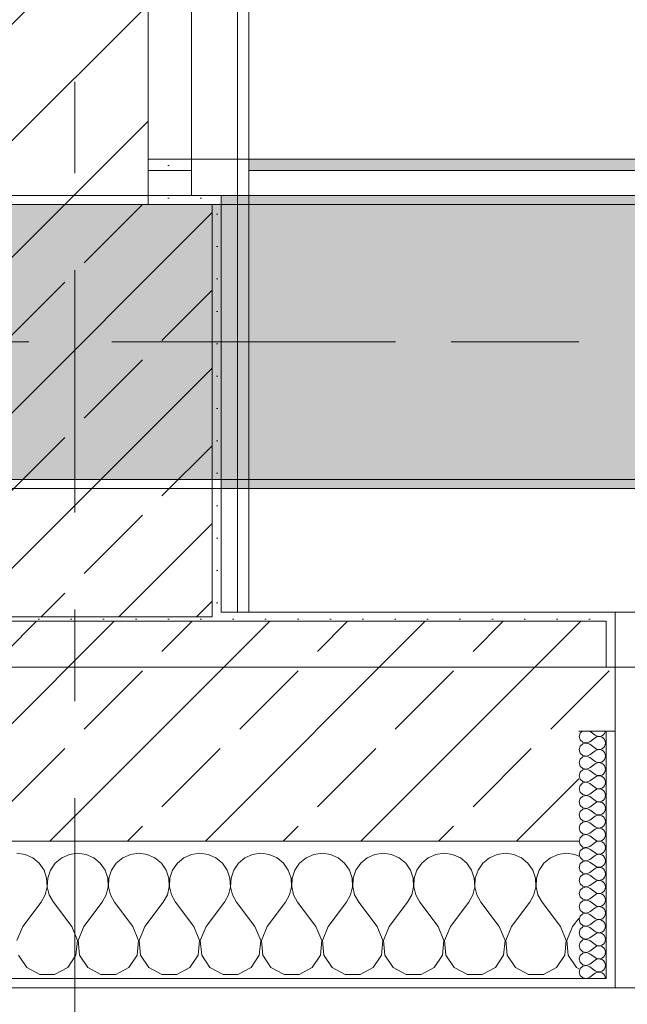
# Model space of a CAD drawing. Header units: metres. Extents: x -3.6 to 85.2, y -11 to 16.8.
# Tile 160 of 256: x 18.5 to 19.1, y -0.2 to 0.9. Entities that reach past the tile are written whole.
import ezdxf

# ---------------------------------------------------------------- set-up
doc = ezdxf.new("R2010")
doc.units = ezdxf.units.M
doc.header["$MEASUREMENT"] = 0
for name, pattern in [('Achse', [0.2, 0.1, -0.05, 0, -0.05]), ('Strichlinie doppelt', [0.546806, 0.264583, -0.105833, 0.070556, -0.105833]), ('Wipeout_Contour', [1, 0, -1])]:
    doc.linetypes.add(name, pattern=pattern)
for name, color, linetype in [('451 - Universal.Achsen Raster', 7, 'Continuous'), ('604 - Struktur.Wand Aussen', 7, 'Continuous'), ('605 - Struktur.Wand Innen', 7, 'Continuous'), ('607 - Struktur.Stütze', 7, 'Continuous'), ('608 - Struktur.Träger', 7, 'Continuous'), ('Neubau_606 - Struktur.Wand Innen Ausbau', 7, 'Continuous'), ('Neubau_653 - Abdeckung.TB Verkofferung', 7, 'Continuous')]:
    doc.layers.add(name, color=color, linetype=linetype)
pattern_1 = [(45, (0, 0), (-0.08485281, 0.08485281), []), (45, (-0.04243, 0.04243), (-0.08485281, 0.08485281), [0.09, -0.03])]
pattern_2 = [(45, (0, 0), (-0.01767767, 0.01767767), [0, -0.025])]
pattern_3 = [(0, (0, 0), (0, 0.08660254), [0, -0.05]), (0, (0.025, 0.0433), (0, 0.08660254), [0, -0.05])]

# ---------------------------------------------------------------- blocks, each defined once
blk = doc.blocks.new('*X124')
at = {"layer": '604 - Struktur.Wand Aussen', "color": 7, "linetype": 'Continuous', "lineweight": 5}
for p, q in [((18.4758, -0.0096), (18.4667, -0.0083)), ((18.4842, -0.0133), (18.4758, -0.0096)), ((18.5242, -0.0096), (18.5158, -0.0133)), ((18.5333, -0.0083), (18.5242, -0.0096)), ((18.5424, -0.0096), (18.5333, -0.0083)), ((18.5509, -0.0133), (18.5424, -0.0096)), ((18.5909, -0.0096), (18.5825, -0.0133)), ((18.6, -0.0083), (18.5909, -0.0096)), ((18.6091, -0.0096), (18.6, -0.0083)), ((18.6175, -0.0133), (18.6091, -0.0096)), ((18.6576, -0.0096), (18.6491, -0.0133)), ((18.6667, -0.0083), (18.6576, -0.0096)), ((18.6758, -0.0096), (18.6667, -0.0083)), ((18.6842, -0.0133), (18.6758, -0.0096)), ((18.7242, -0.0096), (18.7158, -0.0133)), ((18.7333, -0.0083), (18.7242, -0.0096)), ((18.7424, -0.0096), (18.7333, -0.0083)), ((18.7509, -0.0133), (18.7424, -0.0096)), ((18.7909, -0.0096), (18.7825, -0.0133)), ((18.8, -0.0083), (18.7909, -0.0096)), ((18.8091, -0.0096), (18.8, -0.0083)), ((18.8175, -0.0133), (18.8091, -0.0096)), ((18.8576, -0.0096), (18.8491, -0.0133)), ((18.8667, -0.0083), (18.8576, -0.0096)), ((18.8758, -0.0096), (18.8667, -0.0083)), ((18.8842, -0.0133), (18.8758, -0.0096)), ((18.9242, -0.0096), (18.9158, -0.0133)), ((18.9333, -0.0083), (18.9242, -0.0096)), ((18.9424, -0.0096), (18.9333, -0.0083)), ((18.9509, -0.0133), (18.9424, -0.0096)), ((18.9909, -0.0096), (18.9825, -0.0133)), ((19, -0.0083), (18.9909, -0.0096)), ((19.0091, -0.0096), (19, -0.0083)), ((19.0175, -0.0133), (19.0091, -0.0096)), ((19.0576, -0.0096), (19.0491, -0.0133)), ((19.0667, -0.0083), (19.0576, -0.0096)), ((19.0758, -0.0096), (19.0667, -0.0083)), ((19.08, -0.0115), (19.0758, -0.0096)), ((18.4913, -0.0192), (18.4842, -0.0133)), ((18.4965, -0.0268), (18.4913, -0.0192)), ((18.5087, -0.0192), (18.5035, -0.0268)), ((18.5158, -0.0133), (18.5087, -0.0192)), ((18.5579, -0.0192), (18.5509, -0.0133)), ((18.5631, -0.0268), (18.5579, -0.0192)), ((18.5754, -0.0192), (18.5702, -0.0268)), ((18.5825, -0.0133), (18.5754, -0.0192)), ((18.6246, -0.0192), (18.6175, -0.0133)), ((18.6298, -0.0268), (18.6246, -0.0192)), ((18.6421, -0.0192), (18.6369, -0.0268)), ((18.6491, -0.0133), (18.6421, -0.0192)), ((18.6913, -0.0192), (18.6842, -0.0133)), ((18.6965, -0.0268), (18.6913, -0.0192)), ((18.7087, -0.0192), (18.7035, -0.0268)), ((18.7158, -0.0133), (18.7087, -0.0192)), ((18.7579, -0.0192), (18.7509, -0.0133)), ((18.7631, -0.0268), (18.7579, -0.0192)), ((18.7754, -0.0192), (18.7702, -0.0268)), ((18.7825, -0.0133), (18.7754, -0.0192)), ((18.8246, -0.0192), (18.8175, -0.0133)), ((18.8298, -0.0268), (18.8246, -0.0192)), ((18.8421, -0.0192), (18.8369, -0.0268)), ((18.8491, -0.0133), (18.8421, -0.0192)), ((18.8913, -0.0192), (18.8842, -0.0133)), ((18.8965, -0.0268), (18.8913, -0.0192)), ((18.9087, -0.0192), (18.9035, -0.0268)), ((18.9158, -0.0133), (18.9087, -0.0192)), ((18.9579, -0.0192), (18.9509, -0.0133)), ((18.9631, -0.0268), (18.9579, -0.0192)), ((18.9754, -0.0192), (18.9702, -0.0268)), ((18.9825, -0.0133), (18.9754, -0.0192)), ((19.0246, -0.0192), (19.0175, -0.0133)), ((19.0298, -0.0268), (19.0246, -0.0192)), ((19.0421, -0.0192), (19.0369, -0.0268)), ((19.0491, -0.0133), (19.0421, -0.0192)), ((18.4994, -0.0355), (18.4965, -0.0268)), ((18.5035, -0.0268), (18.5006, -0.0355)), ((18.5661, -0.0355), (18.5631, -0.0268)), ((18.5702, -0.0268), (18.5672, -0.0355)), ((18.6328, -0.0355), (18.6298, -0.0268)), ((18.6369, -0.0268), (18.6339, -0.0355)), ((18.6994, -0.0355), (18.6965, -0.0268)), ((18.7035, -0.0268), (18.7006, -0.0355)), ((18.7661, -0.0355), (18.7631, -0.0268)), ((18.7702, -0.0268), (18.7672, -0.0355)), ((18.8328, -0.0355), (18.8298, -0.0268)), ((18.8369, -0.0268), (18.8339, -0.0355)), ((18.8994, -0.0355), (18.8965, -0.0268)), ((18.9035, -0.0268), (18.9006, -0.0355)), ((18.9661, -0.0355), (18.9631, -0.0268)), ((18.9702, -0.0268), (18.9672, -0.0355)), ((19.0328, -0.0355), (19.0298, -0.0268)), ((19.0369, -0.0268), (19.0339, -0.0355)), ((18.4999, -0.0447), (18.4994, -0.0355)), ((18.5006, -0.0355), (18.5001, -0.0447)), ((18.5665, -0.0447), (18.5661, -0.0355)), ((18.5672, -0.0355), (18.5668, -0.0447)), ((18.6332, -0.0447), (18.6328, -0.0355)), ((18.6339, -0.0355), (18.6335, -0.0447)), ((18.6999, -0.0447), (18.6994, -0.0355)), ((18.7006, -0.0355), (18.7001, -0.0447)), ((18.7665, -0.0447), (18.7661, -0.0355)), ((18.7672, -0.0355), (18.7668, -0.0447)), ((18.8332, -0.0447), (18.8328, -0.0355)), ((18.8339, -0.0355), (18.8335, -0.0447)), ((18.8999, -0.0447), (18.8994, -0.0355)), ((18.9006, -0.0355), (18.9001, -0.0447)), ((18.9665, -0.0447), (18.9661, -0.0355)), ((18.9672, -0.0355), (18.9668, -0.0447)), ((19.0332, -0.0447), (19.0328, -0.0355)), ((19.0339, -0.0355), (19.0335, -0.0447)), ((18.4933, -0.0617), (18.4978, -0.0536)), ((18.4978, -0.0536), (18.4999, -0.0447)), ((18.5001, -0.0447), (18.5022, -0.0536)), ((18.5022, -0.0536), (18.5067, -0.0617)), ((18.56, -0.0617), (18.5645, -0.0536)), ((18.5645, -0.0536), (18.5665, -0.0447)), ((18.5668, -0.0447), (18.5689, -0.0536)), ((18.5689, -0.0536), (18.5733, -0.0617)), ((18.6267, -0.0617), (18.6311, -0.0536)), ((18.6311, -0.0536), (18.6332, -0.0447)), ((18.6335, -0.0447), (18.6355, -0.0536)), ((18.6355, -0.0536), (18.64, -0.0617)), ((18.6933, -0.0617), (18.6978, -0.0536)), ((18.6978, -0.0536), (18.6999, -0.0447)), ((18.7001, -0.0447), (18.7022, -0.0536)), ((18.7022, -0.0536), (18.7067, -0.0617)), ((18.76, -0.0617), (18.7645, -0.0536)), ((18.7645, -0.0536), (18.7665, -0.0447)), ((18.7668, -0.0447), (18.7689, -0.0536)), ((18.7689, -0.0536), (18.7733, -0.0617)), ((18.8267, -0.0617), (18.8311, -0.0536)), ((18.8311, -0.0536), (18.8332, -0.0447)), ((18.8335, -0.0447), (18.8355, -0.0536)), ((18.8355, -0.0536), (18.84, -0.0617)), ((18.8933, -0.0617), (18.8978, -0.0536)), ((18.8978, -0.0536), (18.8999, -0.0447)), ((18.9001, -0.0447), (18.9022, -0.0536)), ((18.9022, -0.0536), (18.9067, -0.0617)), ((18.96, -0.0617), (18.9645, -0.0536)), ((18.9645, -0.0536), (18.9665, -0.0447)), ((18.9668, -0.0447), (18.9689, -0.0536)), ((18.9689, -0.0536), (18.9733, -0.0617)), ((19.0267, -0.0617), (19.0311, -0.0536)), ((19.0311, -0.0536), (19.0332, -0.0447)), ((19.0335, -0.0447), (19.0355, -0.0536)), ((19.0355, -0.0536), (19.04, -0.0617)), ((18.4733, -0.0883), (18.4933, -0.0617)), ((18.5267, -0.0883), (18.5067, -0.0617)), ((18.54, -0.0883), (18.56, -0.0617)), ((18.5933, -0.0883), (18.5733, -0.0617)), ((18.6067, -0.0883), (18.6267, -0.0617)), ((18.66, -0.0883), (18.64, -0.0617)), ((18.6733, -0.0883), (18.6933, -0.0617)), ((18.7267, -0.0883), (18.7067, -0.0617)), ((18.74, -0.0883), (18.76, -0.0617)), ((18.7933, -0.0883), (18.7733, -0.0617)), ((18.8067, -0.0883), (18.8267, -0.0617)), ((18.86, -0.0883), (18.84, -0.0617)), ((18.8733, -0.0883), (18.8933, -0.0617)), ((18.9267, -0.0883), (18.9067, -0.0617)), ((18.94, -0.0883), (18.96, -0.0617)), ((18.9933, -0.0883), (18.9733, -0.0617)), ((19.0067, -0.0883), (19.0267, -0.0617)), ((19.06, -0.0883), (19.04, -0.0617)), ((19.0733, -0.0883), (19.08, -0.0794)), ((18.4733, -0.0883), (18.467, -0.1033)), ((18.533, -0.1033), (18.5267, -0.0883)), ((18.54, -0.0883), (18.5337, -0.1033)), ((18.5996, -0.1033), (18.5933, -0.0883)), ((18.6067, -0.0883), (18.6004, -0.1033)), ((18.6663, -0.1033), (18.66, -0.0883)), ((18.6733, -0.0883), (18.667, -0.1033)), ((18.733, -0.1033), (18.7267, -0.0883)), ((18.74, -0.0883), (18.7337, -0.1033)), ((18.7996, -0.1033), (18.7933, -0.0883)), ((18.8067, -0.0883), (18.8004, -0.1033)), ((18.8663, -0.1033), (18.86, -0.0883)), ((18.8733, -0.0883), (18.867, -0.1033)), ((18.933, -0.1033), (18.9267, -0.0883)), ((18.94, -0.0883), (18.9337, -0.1033)), ((18.9996, -0.1033), (18.9933, -0.0883)), ((19.0067, -0.0883), (19.0004, -0.1033)), ((19.0663, -0.1033), (19.06, -0.0883)), ((19.0733, -0.0883), (19.067, -0.1033)), ((18.5314, -0.1195), (18.533, -0.1033)), ((18.5337, -0.1033), (18.5352, -0.1195)), ((18.5981, -0.1195), (18.5996, -0.1033)), ((18.6004, -0.1033), (18.6019, -0.1195)), ((18.6648, -0.1195), (18.6663, -0.1033)), ((18.667, -0.1033), (18.6686, -0.1195)), ((18.7314, -0.1195), (18.733, -0.1033)), ((18.7337, -0.1033), (18.7352, -0.1195)), ((18.7981, -0.1195), (18.7996, -0.1033)), ((18.8004, -0.1033), (18.8019, -0.1195)), ((18.8648, -0.1195), (18.8663, -0.1033)), ((18.867, -0.1033), (18.8686, -0.1195)), ((18.9314, -0.1195), (18.933, -0.1033)), ((18.9337, -0.1033), (18.9352, -0.1195)), ((18.9981, -0.1195), (18.9996, -0.1033)), ((19.0004, -0.1033), (19.0019, -0.1195)), ((19.0648, -0.1195), (19.0663, -0.1033)), ((19.067, -0.1033), (19.0686, -0.1195)), ((18.4686, -0.1195), (18.4776, -0.133)), ((18.5224, -0.133), (18.5314, -0.1195)), ((18.5352, -0.1195), (18.5442, -0.133)), ((18.5891, -0.133), (18.5981, -0.1195)), ((18.6019, -0.1195), (18.6109, -0.133)), ((18.6558, -0.133), (18.6648, -0.1195)), ((18.6686, -0.1195), (18.6776, -0.133)), ((18.7224, -0.133), (18.7314, -0.1195)), ((18.7352, -0.1195), (18.7442, -0.133)), ((18.7891, -0.133), (18.7981, -0.1195)), ((18.8019, -0.1195), (18.8109, -0.133)), ((18.8558, -0.133), (18.8648, -0.1195)), ((18.8686, -0.1195), (18.8776, -0.133)), ((18.9224, -0.133), (18.9314, -0.1195)), ((18.9352, -0.1195), (18.9442, -0.133)), ((18.9891, -0.133), (18.9981, -0.1195)), ((19.0019, -0.1195), (19.0109, -0.133)), ((19.0558, -0.133), (19.0648, -0.1195)), ((19.0686, -0.1195), (19.0776, -0.133)), ((18.4776, -0.133), (18.4919, -0.1407)), ((18.5081, -0.1407), (18.5224, -0.133)), ((18.5442, -0.133), (18.5585, -0.1407)), ((18.5748, -0.1407), (18.5891, -0.133)), ((18.6109, -0.133), (18.6252, -0.1407)), ((18.6415, -0.1407), (18.6558, -0.133)), ((18.6776, -0.133), (18.6919, -0.1407)), ((18.7081, -0.1407), (18.7224, -0.133)), ((18.7442, -0.133), (18.7585, -0.1407)), ((18.7748, -0.1407), (18.7891, -0.133)), ((18.8109, -0.133), (18.8252, -0.1407)), ((18.8415, -0.1407), (18.8558, -0.133)), ((18.8776, -0.133), (18.8919, -0.1407)), ((18.9081, -0.1407), (18.9224, -0.133)), ((18.9442, -0.133), (18.9585, -0.1407)), ((18.9748, -0.1407), (18.9891, -0.133)), ((19.0109, -0.133), (19.0252, -0.1407)), ((19.0415, -0.1407), (19.0558, -0.133)), ((19.0776, -0.133), (19.08, -0.1343)), ((18.4919, -0.1407), (18.5081, -0.1407)), ((18.5585, -0.1407), (18.5748, -0.1407)), ((18.6252, -0.1407), (18.6415, -0.1407)), ((18.6919, -0.1407), (18.7081, -0.1407)), ((18.7585, -0.1407), (18.7748, -0.1407)), ((18.8252, -0.1407), (18.8415, -0.1407)), ((18.8919, -0.1407), (18.9081, -0.1407)), ((18.9585, -0.1407), (18.9748, -0.1407)), ((19.0252, -0.1407), (19.0415, -0.1407))]:
    blk.add_line(p, q, dxfattribs=at)
blk = doc.blocks.new('*X145')
at = {"layer": '604 - Struktur.Wand Aussen', "color": 7, "linetype": 'Continuous', "lineweight": 5}
for p, q in [((19.0818, 0.123), (19.0807, 0.1193)), ((19.0807, 0.1193), (19.0818, 0.1155)), ((19.0839, 0.125), (19.0818, 0.123)), ((19.0921, 0.125), (19.0979, 0.1207)), ((19.0979, 0.1207), (19.0996, 0.1198)), ((19.0996, 0.1188), (19.0979, 0.1179)), ((19.0996, 0.1198), (19.1015, 0.1193)), ((19.1015, 0.1193), (19.0996, 0.1188)), ((19.1015, 0.1193), (19.1035, 0.1194)), ((19.1035, 0.1192), (19.1015, 0.1193)), ((19.1035, 0.1194), (19.1053, 0.12)), ((19.1053, 0.1185), (19.1035, 0.1192)), ((19.1053, 0.12), (19.107, 0.1212)), ((19.107, 0.1174), (19.1053, 0.1185)), ((19.107, 0.1212), (19.1082, 0.1227)), ((19.1082, 0.1227), (19.109, 0.1245)), ((19.109, 0.1245), (19.1091, 0.125)), ((19.0818, 0.1088), (19.0807, 0.105)), ((19.0818, 0.1155), (19.0847, 0.1129)), ((19.0847, 0.1114), (19.0818, 0.1088)), ((19.0847, 0.1129), (19.0885, 0.1122)), ((19.0885, 0.1121), (19.0847, 0.1114)), ((19.0885, 0.1122), (19.0921, 0.1136)), ((19.0921, 0.1107), (19.0885, 0.1121)), ((19.0921, 0.1136), (19.0979, 0.1179)), ((19.0921, 0.1107), (19.0979, 0.1064)), ((19.1082, 0.1159), (19.107, 0.1174)), ((19.107, 0.1069), (19.1082, 0.1084)), ((19.109, 0.1141), (19.1082, 0.1159)), ((19.1082, 0.1084), (19.109, 0.1102)), ((19.1093, 0.1121), (19.109, 0.1141)), ((19.109, 0.1102), (19.1093, 0.1121)), ((19.0807, 0.105), (19.0818, 0.1012)), ((19.0818, 0.1012), (19.0847, 0.0986)), ((19.0847, 0.0971), (19.0818, 0.0945)), ((19.0847, 0.0986), (19.0885, 0.0979)), ((19.0885, 0.0978), (19.0847, 0.0971)), ((19.0885, 0.0979), (19.0921, 0.0993)), ((19.0921, 0.0964), (19.0885, 0.0978)), ((19.0921, 0.0993), (19.0979, 0.1036)), ((19.0979, 0.1064), (19.0996, 0.1055)), ((19.0996, 0.1045), (19.0979, 0.1036)), ((19.0996, 0.1055), (19.1015, 0.105)), ((19.1015, 0.105), (19.0996, 0.1045)), ((19.1015, 0.105), (19.1035, 0.1051)), ((19.1035, 0.1049), (19.1015, 0.105)), ((19.1035, 0.1051), (19.1053, 0.1058)), ((19.1053, 0.1042), (19.1035, 0.1049)), ((19.1053, 0.1058), (19.107, 0.1069)), ((19.107, 0.1031), (19.1053, 0.1042)), ((19.1082, 0.1016), (19.107, 0.1031)), ((19.109, 0.0998), (19.1082, 0.1016)), ((19.1093, 0.0979), (19.109, 0.0998)), ((19.109, 0.0959), (19.1093, 0.0979)), ((19.0818, 0.0945), (19.0807, 0.0907)), ((19.0807, 0.0907), (19.0818, 0.087)), ((19.0818, 0.087), (19.0847, 0.0843)), ((19.0921, 0.0964), (19.0979, 0.0921)), ((19.0921, 0.085), (19.0979, 0.0893)), ((19.0979, 0.0921), (19.0996, 0.0912)), ((19.0996, 0.0902), (19.0979, 0.0893)), ((19.0996, 0.0912), (19.1015, 0.0907)), ((19.1015, 0.0907), (19.0996, 0.0902)), ((19.1015, 0.0907), (19.1035, 0.0908)), ((19.1035, 0.0906), (19.1015, 0.0907)), ((19.1035, 0.0908), (19.1053, 0.0915)), ((19.1053, 0.09), (19.1035, 0.0906)), ((19.1053, 0.0915), (19.107, 0.0926)), ((19.107, 0.0888), (19.1053, 0.09)), ((19.107, 0.0926), (19.1082, 0.0941)), ((19.1082, 0.0873), (19.107, 0.0888)), ((19.1082, 0.0941), (19.109, 0.0959)), ((19.109, 0.0855), (19.1082, 0.0873)), ((19.0818, 0.0802), (19.0807, 0.0764)), ((19.0807, 0.0764), (19.0818, 0.0727)), ((19.0847, 0.0828), (19.0818, 0.0802)), ((19.0847, 0.0843), (19.0885, 0.0836)), ((19.0885, 0.0835), (19.0847, 0.0828)), ((19.0885, 0.0836), (19.0921, 0.085)), ((19.0921, 0.0821), (19.0885, 0.0835)), ((19.0921, 0.0821), (19.0979, 0.0779)), ((19.0979, 0.0779), (19.0996, 0.0769)), ((19.0996, 0.076), (19.0979, 0.075)), ((19.0996, 0.0769), (19.1015, 0.0765)), ((19.1015, 0.0764), (19.0996, 0.076)), ((19.1015, 0.0765), (19.1035, 0.0766)), ((19.1035, 0.0763), (19.1015, 0.0764)), ((19.1035, 0.0766), (19.1053, 0.0772)), ((19.1053, 0.0757), (19.1035, 0.0763)), ((19.1053, 0.0772), (19.107, 0.0783)), ((19.107, 0.0746), (19.1053, 0.0757)), ((19.107, 0.0783), (19.1082, 0.0798)), ((19.1082, 0.0798), (19.109, 0.0816)), ((19.1093, 0.0836), (19.109, 0.0855)), ((19.109, 0.0816), (19.1093, 0.0836)), ((19.0818, 0.0659), (19.0807, 0.0621)), ((19.0818, 0.0727), (19.0847, 0.07)), ((19.0847, 0.0685), (19.0818, 0.0659)), ((19.0847, 0.07), (19.0885, 0.0693)), ((19.0885, 0.0693), (19.0847, 0.0685)), ((19.0885, 0.0693), (19.0921, 0.0707)), ((19.0921, 0.0679), (19.0885, 0.0693)), ((19.0921, 0.0707), (19.0979, 0.075)), ((19.0921, 0.0679), (19.0979, 0.0636)), ((19.1082, 0.073), (19.107, 0.0746)), ((19.107, 0.064), (19.1082, 0.0655)), ((19.109, 0.0712), (19.1082, 0.073)), ((19.1082, 0.0655), (19.109, 0.0673)), ((19.1093, 0.0693), (19.109, 0.0712)), ((19.109, 0.0673), (19.1093, 0.0693)), ((19.0807, 0.0621), (19.0818, 0.0584)), ((19.0818, 0.0584), (19.0847, 0.0558)), ((19.0847, 0.0542), (19.0818, 0.0516)), ((19.0847, 0.0558), (19.0885, 0.055)), ((19.0885, 0.055), (19.0847, 0.0542)), ((19.0885, 0.055), (19.0921, 0.0564)), ((19.0921, 0.0536), (19.0885, 0.055)), ((19.0921, 0.0564), (19.0979, 0.0607)), ((19.0979, 0.0636), (19.0996, 0.0626)), ((19.0996, 0.0617), (19.0979, 0.0607)), ((19.0996, 0.0626), (19.1015, 0.0622)), ((19.1015, 0.0621), (19.0996, 0.0617)), ((19.1015, 0.0622), (19.1035, 0.0623)), ((19.1035, 0.062), (19.1015, 0.0621)), ((19.1035, 0.0623), (19.1053, 0.0629)), ((19.1053, 0.0614), (19.1035, 0.062)), ((19.1053, 0.0629), (19.107, 0.064)), ((19.107, 0.0603), (19.1053, 0.0614)), ((19.1082, 0.0588), (19.107, 0.0603)), ((19.109, 0.057), (19.1082, 0.0588)), ((19.1093, 0.055), (19.109, 0.057)), ((19.109, 0.053), (19.1093, 0.055)), ((19.0818, 0.0516), (19.0807, 0.0479)), ((19.0807, 0.0479), (19.0818, 0.0441)), ((19.0818, 0.0441), (19.0847, 0.0415)), ((19.0921, 0.0536), (19.0979, 0.0493)), ((19.0921, 0.0421), (19.0979, 0.0464)), ((19.0979, 0.0493), (19.0996, 0.0483)), ((19.0996, 0.0474), (19.0979, 0.0464)), ((19.0996, 0.0483), (19.1015, 0.0479)), ((19.1015, 0.0478), (19.0996, 0.0474)), ((19.1015, 0.0479), (19.1035, 0.048)), ((19.1035, 0.0477), (19.1015, 0.0478)), ((19.1035, 0.048), (19.1053, 0.0486)), ((19.1053, 0.0471), (19.1035, 0.0477)), ((19.1053, 0.0486), (19.107, 0.0497)), ((19.107, 0.046), (19.1053, 0.0471)), ((19.107, 0.0497), (19.1082, 0.0512)), ((19.1082, 0.0445), (19.107, 0.046)), ((19.1082, 0.0512), (19.109, 0.053)), ((19.109, 0.0427), (19.1082, 0.0445)), ((19.0818, 0.0373), (19.0807, 0.0336)), ((19.0807, 0.0336), (19.0818, 0.0298)), ((19.0847, 0.04), (19.0818, 0.0373)), ((19.0847, 0.0415), (19.0885, 0.0407)), ((19.0885, 0.0407), (19.0847, 0.04)), ((19.0885, 0.0407), (19.0921, 0.0421)), ((19.0921, 0.0393), (19.0885, 0.0407)), ((19.0921, 0.0393), (19.0979, 0.035)), ((19.0979, 0.035), (19.0996, 0.034)), ((19.0996, 0.0331), (19.0979, 0.0321)), ((19.0996, 0.034), (19.1015, 0.0336)), ((19.1015, 0.0335), (19.0996, 0.0331)), ((19.1015, 0.0336), (19.1035, 0.0337)), ((19.1035, 0.0334), (19.1015, 0.0335)), ((19.1035, 0.0337), (19.1053, 0.0343)), ((19.1053, 0.0328), (19.1035, 0.0334)), ((19.1053, 0.0343), (19.107, 0.0354)), ((19.107, 0.0317), (19.1053, 0.0328)), ((19.107, 0.0354), (19.1082, 0.037)), ((19.1082, 0.037), (19.109, 0.0388)), ((19.1093, 0.0407), (19.109, 0.0427)), ((19.109, 0.0388), (19.1093, 0.0407)), ((19.0818, 0.023), (19.0807, 0.0193)), ((19.0818, 0.0298), (19.0847, 0.0272)), ((19.0847, 0.0257), (19.0818, 0.023)), ((19.0847, 0.0272), (19.0885, 0.0265)), ((19.0885, 0.0264), (19.0847, 0.0257)), ((19.0885, 0.0265), (19.0921, 0.0279)), ((19.0921, 0.025), (19.0885, 0.0264)), ((19.0921, 0.0279), (19.0979, 0.0321)), ((19.0921, 0.025), (19.0979, 0.0207)), ((19.1082, 0.0302), (19.107, 0.0317)), ((19.107, 0.0212), (19.1082, 0.0227)), ((19.109, 0.0284), (19.1082, 0.0302)), ((19.1082, 0.0227), (19.109, 0.0245)), ((19.1093, 0.0264), (19.109, 0.0284)), ((19.109, 0.0245), (19.1093, 0.0264)), ((19.0807, 0.0193), (19.0818, 0.0155)), ((19.0818, 0.0155), (19.0847, 0.0129)), ((19.0847, 0.0114), (19.0818, 0.0088)), ((19.0847, 0.0129), (19.0885, 0.0122)), ((19.0885, 0.0121), (19.0847, 0.0114)), ((19.0885, 0.0122), (19.0921, 0.0136)), ((19.0921, 0.0107), (19.0885, 0.0121)), ((19.0921, 0.0136), (19.0979, 0.0179)), ((19.0979, 0.0207), (19.0996, 0.0198)), ((19.0996, 0.0188), (19.0979, 0.0179)), ((19.0996, 0.0198), (19.1015, 0.0193)), ((19.1015, 0.0193), (19.0996, 0.0188)), ((19.1015, 0.0193), (19.1035, 0.0194)), ((19.1035, 0.0192), (19.1015, 0.0193)), ((19.1035, 0.0194), (19.1053, 0.02)), ((19.1053, 0.0185), (19.1035, 0.0192)), ((19.1053, 0.02), (19.107, 0.0212)), ((19.107, 0.0174), (19.1053, 0.0185)), ((19.1082, 0.0159), (19.107, 0.0174)), ((19.109, 0.0141), (19.1082, 0.0159)), ((19.1093, 0.0121), (19.109, 0.0141)), ((19.109, 0.0102), (19.1093, 0.0121)), ((19.0818, 0.0088), (19.0807, 0.005)), ((19.0807, 0.005), (19.0818, 0.0012)), ((19.0818, 0.0012), (19.0847, -0.0014)), ((19.0921, 0.0107), (19.0979, 0.0064)), ((19.0921, -0.0007), (19.0979, 0.0036)), ((19.0979, 0.0064), (19.0996, 0.0055)), ((19.0996, 0.0045), (19.0979, 0.0036)), ((19.0996, 0.0055), (19.1015, 0.005)), ((19.1015, 0.005), (19.0996, 0.0045)), ((19.1015, 0.005), (19.1035, 0.0051)), ((19.1035, 0.0049), (19.1015, 0.005)), ((19.1035, 0.0051), (19.1053, 0.0058)), ((19.1053, 0.0042), (19.1035, 0.0049)), ((19.1053, 0.0058), (19.107, 0.0069)), ((19.107, 0.0031), (19.1053, 0.0042)), ((19.107, 0.0069), (19.1082, 0.0084)), ((19.1082, 0.0016), (19.107, 0.0031)), ((19.1082, 0.0084), (19.109, 0.0102)), ((19.109, -0.0002), (19.1082, 0.0016)), ((19.0818, -0.0055), (19.0807, -0.0093)), ((19.0807, -0.0093), (19.0818, -0.013)), ((19.0847, -0.0029), (19.0818, -0.0055)), ((19.0847, -0.0014), (19.0885, -0.0021)), ((19.0885, -0.0022), (19.0847, -0.0029)), ((19.0885, -0.0021), (19.0921, -0.0007)), ((19.0921, -0.0036), (19.0885, -0.0022)), ((19.0921, -0.0036), (19.0979, -0.0079)), ((19.0921, -0.015), (19.0979, -0.0107)), ((19.0979, -0.0079), (19.0996, -0.0088)), ((19.0996, -0.0098), (19.0979, -0.0107)), ((19.0996, -0.0088), (19.1015, -0.0093)), ((19.1015, -0.0093), (19.0996, -0.0098)), ((19.1015, -0.0093), (19.1035, -0.0092)), ((19.1035, -0.0094), (19.1015, -0.0093)), ((19.1035, -0.0092), (19.1053, -0.0085)), ((19.1053, -0.01), (19.1035, -0.0094)), ((19.1053, -0.0085), (19.107, -0.0074)), ((19.107, -0.0112), (19.1053, -0.01)), ((19.107, -0.0074), (19.1082, -0.0059)), ((19.1082, -0.0059), (19.109, -0.0041)), ((19.1093, -0.0021), (19.109, -0.0002)), ((19.109, -0.0041), (19.1093, -0.0021)), ((19.0818, -0.0198), (19.0807, -0.0236)), ((19.0818, -0.013), (19.0847, -0.0157)), ((19.0847, -0.0172), (19.0818, -0.0198)), ((19.0847, -0.0157), (19.0885, -0.0164)), ((19.0885, -0.0165), (19.0847, -0.0172)), ((19.0885, -0.0164), (19.0921, -0.015)), ((19.0921, -0.0179), (19.0885, -0.0165)), ((19.0921, -0.0179), (19.0979, -0.0221)), ((19.1082, -0.0127), (19.107, -0.0112)), ((19.107, -0.0217), (19.1082, -0.0202)), ((19.109, -0.0145), (19.1082, -0.0127)), ((19.1082, -0.0202), (19.109, -0.0184)), ((19.1093, -0.0164), (19.109, -0.0145)), ((19.109, -0.0184), (19.1093, -0.0164)), ((19.0807, -0.0236), (19.0818, -0.0273)), ((19.0818, -0.0273), (19.0847, -0.03)), ((19.0847, -0.0315), (19.0818, -0.0341)), ((19.0847, -0.03), (19.0885, -0.0307)), ((19.0885, -0.0307), (19.0847, -0.0315)), ((19.0885, -0.0307), (19.0921, -0.0293)), ((19.0921, -0.0321), (19.0885, -0.0307)), ((19.0921, -0.0293), (19.0979, -0.025)), ((19.0921, -0.0321), (19.0979, -0.0364)), ((19.0979, -0.0221), (19.0996, -0.0231)), ((19.0996, -0.024), (19.0979, -0.025)), ((19.0996, -0.0231), (19.1015, -0.0235)), ((19.1015, -0.0236), (19.0996, -0.024)), ((19.1015, -0.0235), (19.1035, -0.0234)), ((19.1035, -0.0237), (19.1015, -0.0236)), ((19.1035, -0.0234), (19.1053, -0.0228)), ((19.1053, -0.0243), (19.1035, -0.0237)), ((19.1053, -0.0228), (19.107, -0.0217)), ((19.107, -0.0254), (19.1053, -0.0243)), ((19.1082, -0.027), (19.107, -0.0254)), ((19.109, -0.0288), (19.1082, -0.027)), ((19.1093, -0.0307), (19.109, -0.0288)), ((19.109, -0.0327), (19.1093, -0.0307)), ((19.0818, -0.0341), (19.0807, -0.0379)), ((19.0807, -0.0379), (19.0818, -0.0416)), ((19.0818, -0.0416), (19.0847, -0.0442)), ((19.0921, -0.0436), (19.0979, -0.0393)), ((19.0979, -0.0364), (19.0996, -0.0374)), ((19.0996, -0.0383), (19.0979, -0.0393)), ((19.0996, -0.0374), (19.1015, -0.0378)), ((19.1015, -0.0379), (19.0996, -0.0383)), ((19.1015, -0.0378), (19.1035, -0.0377)), ((19.1035, -0.038), (19.1015, -0.0379)), ((19.1035, -0.0377), (19.1053, -0.0371)), ((19.1053, -0.0386), (19.1035, -0.038)), ((19.1053, -0.0371), (19.107, -0.036)), ((19.107, -0.0397), (19.1053, -0.0386)), ((19.107, -0.036), (19.1082, -0.0345)), ((19.1082, -0.0412), (19.107, -0.0397)), ((19.1082, -0.0345), (19.109, -0.0327)), ((19.109, -0.043), (19.1082, -0.0412)), ((19.0818, -0.0484), (19.0807, -0.0521)), ((19.0807, -0.0521), (19.0818, -0.0559)), ((19.0847, -0.0458), (19.0818, -0.0484)), ((19.0847, -0.0442), (19.0885, -0.045)), ((19.0885, -0.045), (19.0847, -0.0458)), ((19.0885, -0.045), (19.0921, -0.0436)), ((19.0921, -0.0464), (19.0885, -0.045)), ((19.0921, -0.0464), (19.0979, -0.0507)), ((19.0921, -0.0579), (19.0979, -0.0536)), ((19.0979, -0.0507), (19.0996, -0.0517)), ((19.0996, -0.0526), (19.0979, -0.0536)), ((19.0996, -0.0517), (19.1015, -0.0521)), ((19.1015, -0.0522), (19.0996, -0.0526)), ((19.1015, -0.0521), (19.1035, -0.052)), ((19.1035, -0.0523), (19.1015, -0.0522)), ((19.1035, -0.052), (19.1053, -0.0514)), ((19.1053, -0.0529), (19.1035, -0.0523)), ((19.1053, -0.0514), (19.107, -0.0503)), ((19.107, -0.054), (19.1053, -0.0529)), ((19.107, -0.0503), (19.1082, -0.0488)), ((19.1082, -0.0488), (19.109, -0.047)), ((19.1093, -0.045), (19.109, -0.043)), ((19.109, -0.047), (19.1093, -0.045)), ((19.0818, -0.0627), (19.0807, -0.0664)), ((19.0818, -0.0559), (19.0847, -0.0585)), ((19.0847, -0.06), (19.0818, -0.0627)), ((19.0847, -0.0585), (19.0885, -0.0593)), ((19.0885, -0.0593), (19.0847, -0.06)), ((19.0885, -0.0593), (19.0921, -0.0579)), ((19.0921, -0.0607), (19.0885, -0.0593)), ((19.0921, -0.0607), (19.0979, -0.065)), ((19.1082, -0.0555), (19.107, -0.054)), ((19.107, -0.0646), (19.1082, -0.063)), ((19.109, -0.0573), (19.1082, -0.0555)), ((19.1082, -0.063), (19.109, -0.0612)), ((19.1093, -0.0593), (19.109, -0.0573)), ((19.109, -0.0612), (19.1093, -0.0593)), ((19.0807, -0.0664), (19.0818, -0.0702)), ((19.0818, -0.0702), (19.0847, -0.0728)), ((19.0847, -0.0743), (19.0818, -0.077)), ((19.0847, -0.0728), (19.0885, -0.0735)), ((19.0885, -0.0736), (19.0847, -0.0743)), ((19.0885, -0.0735), (19.0921, -0.0721)), ((19.0921, -0.075), (19.0885, -0.0736)), ((19.0921, -0.0721), (19.0979, -0.0679)), ((19.0921, -0.075), (19.0979, -0.0793)), ((19.0979, -0.065), (19.0996, -0.066)), ((19.0996, -0.0669), (19.0979, -0.0679)), ((19.0996, -0.066), (19.1015, -0.0664)), ((19.1015, -0.0665), (19.0996, -0.0669)), ((19.1015, -0.0664), (19.1035, -0.0663)), ((19.1035, -0.0666), (19.1015, -0.0665)), ((19.1035, -0.0663), (19.1053, -0.0657)), ((19.1053, -0.0672), (19.1035, -0.0666)), ((19.1053, -0.0657), (19.107, -0.0646)), ((19.107, -0.0683), (19.1053, -0.0672)), ((19.1082, -0.0698), (19.107, -0.0683)), ((19.109, -0.0716), (19.1082, -0.0698)), ((19.1093, -0.0736), (19.109, -0.0716)), ((19.109, -0.0755), (19.1093, -0.0736)), ((19.0818, -0.077), (19.0807, -0.0807)), ((19.0807, -0.0807), (19.0818, -0.0845)), ((19.0818, -0.0845), (19.0847, -0.0871)), ((19.0921, -0.0864), (19.0979, -0.0821)), ((19.0979, -0.0793), (19.0996, -0.0802)), ((19.0996, -0.0812), (19.0979, -0.0821)), ((19.0996, -0.0802), (19.1015, -0.0807)), ((19.1015, -0.0807), (19.0996, -0.0812)), ((19.1015, -0.0807), (19.1035, -0.0806)), ((19.1035, -0.0808), (19.1015, -0.0807)), ((19.1035, -0.0806), (19.1053, -0.08)), ((19.1053, -0.0815), (19.1035, -0.0808)), ((19.1053, -0.08), (19.107, -0.0788)), ((19.107, -0.0826), (19.1053, -0.0815)), ((19.107, -0.0788), (19.1082, -0.0773)), ((19.1082, -0.0841), (19.107, -0.0826)), ((19.1082, -0.0773), (19.109, -0.0755)), ((19.109, -0.0859), (19.1082, -0.0841)), ((19.1093, -0.0879), (19.109, -0.0859)), ((19.0818, -0.0912), (19.0807, -0.095)), ((19.0807, -0.095), (19.0818, -0.0988)), ((19.0847, -0.0886), (19.0818, -0.0912)), ((19.0847, -0.0871), (19.0885, -0.0878)), ((19.0885, -0.0879), (19.0847, -0.0886)), ((19.0885, -0.0878), (19.0921, -0.0864)), ((19.0921, -0.0893), (19.0885, -0.0879)), ((19.0921, -0.0893), (19.0979, -0.0936)), ((19.0921, -0.1007), (19.0979, -0.0964)), ((19.0979, -0.0936), (19.0996, -0.0945)), ((19.0996, -0.0955), (19.0979, -0.0964)), ((19.0996, -0.0945), (19.1015, -0.095)), ((19.1015, -0.095), (19.0996, -0.0955)), ((19.1015, -0.095), (19.1035, -0.0949)), ((19.1035, -0.0951), (19.1015, -0.095)), ((19.1035, -0.0949), (19.1053, -0.0942)), ((19.1053, -0.0958), (19.1035, -0.0951)), ((19.1053, -0.0942), (19.107, -0.0931)), ((19.107, -0.0969), (19.1053, -0.0958)), ((19.107, -0.0931), (19.1082, -0.0916)), ((19.1082, -0.0916), (19.109, -0.0898)), ((19.109, -0.0898), (19.1093, -0.0879)), ((19.0818, -0.1055), (19.0807, -0.1093)), ((19.0818, -0.0988), (19.0847, -0.1014)), ((19.0847, -0.1029), (19.0818, -0.1055)), ((19.0847, -0.1014), (19.0885, -0.1021)), ((19.0885, -0.1022), (19.0847, -0.1029)), ((19.0885, -0.1021), (19.0921, -0.1007)), ((19.0921, -0.1036), (19.0885, -0.1022)), ((19.0921, -0.1036), (19.0979, -0.1079)), ((19.1053, -0.1085), (19.107, -0.1074)), ((19.1082, -0.0984), (19.107, -0.0969)), ((19.107, -0.1074), (19.1082, -0.1059)), ((19.109, -0.1002), (19.1082, -0.0984)), ((19.1082, -0.1059), (19.109, -0.1041)), ((19.1093, -0.1021), (19.109, -0.1002)), ((19.109, -0.1041), (19.1093, -0.1021)), ((19.0807, -0.1093), (19.0818, -0.113)), ((19.0818, -0.113), (19.0847, -0.1157)), ((19.0847, -0.1172), (19.0818, -0.1198)), ((19.0847, -0.1157), (19.0885, -0.1164)), ((19.0885, -0.1165), (19.0847, -0.1172)), ((19.0885, -0.1164), (19.0921, -0.115)), ((19.0921, -0.1179), (19.0885, -0.1165)), ((19.0921, -0.115), (19.0979, -0.1107)), ((19.0921, -0.1179), (19.0979, -0.1221)), ((19.0979, -0.1079), (19.0996, -0.1088)), ((19.0996, -0.1098), (19.0979, -0.1107)), ((19.0996, -0.1088), (19.1015, -0.1093)), ((19.1015, -0.1093), (19.0996, -0.1098)), ((19.1015, -0.1093), (19.1035, -0.1092)), ((19.1035, -0.1094), (19.1015, -0.1093)), ((19.1035, -0.1092), (19.1053, -0.1085)), ((19.1053, -0.11), (19.1035, -0.1094)), ((19.107, -0.1112), (19.1053, -0.11)), ((19.1082, -0.1127), (19.107, -0.1112)), ((19.109, -0.1145), (19.1082, -0.1127)), ((19.1093, -0.1164), (19.109, -0.1145)), ((19.109, -0.1184), (19.1093, -0.1164)), ((19.0818, -0.1198), (19.0807, -0.1236)), ((19.0807, -0.1236), (19.0818, -0.1273)), ((19.0818, -0.1273), (19.0847, -0.13)), ((19.0921, -0.1293), (19.0979, -0.125)), ((19.0979, -0.1221), (19.0996, -0.1231)), ((19.0996, -0.124), (19.0979, -0.125)), ((19.0996, -0.1231), (19.1015, -0.1235)), ((19.1015, -0.1236), (19.0996, -0.124)), ((19.1015, -0.1235), (19.1035, -0.1234)), ((19.1035, -0.1237), (19.1015, -0.1236)), ((19.1035, -0.1234), (19.1053, -0.1228)), ((19.1053, -0.1243), (19.1035, -0.1237)), ((19.1053, -0.1228), (19.107, -0.1217)), ((19.107, -0.1254), (19.1053, -0.1243)), ((19.107, -0.1217), (19.1082, -0.1202)), ((19.1082, -0.127), (19.107, -0.1254)), ((19.1082, -0.1202), (19.109, -0.1184)), ((19.109, -0.1288), (19.1082, -0.127)), ((19.1093, -0.1307), (19.109, -0.1288)), ((19.0818, -0.1341), (19.0807, -0.1379)), ((19.0807, -0.1379), (19.0818, -0.1416)), ((19.0847, -0.1315), (19.0818, -0.1341)), ((19.0847, -0.13), (19.0885, -0.1307)), ((19.0885, -0.1307), (19.0847, -0.1315)), ((19.0885, -0.1307), (19.0921, -0.1293)), ((19.0921, -0.1321), (19.0885, -0.1307)), ((19.0921, -0.1321), (19.0979, -0.1364)), ((19.0921, -0.1436), (19.0979, -0.1393)), ((19.0979, -0.1364), (19.0996, -0.1374)), ((19.0996, -0.1383), (19.0979, -0.1393)), ((19.0996, -0.1374), (19.1015, -0.1378)), ((19.1015, -0.1379), (19.0996, -0.1383)), ((19.1015, -0.1378), (19.1035, -0.1377)), ((19.1035, -0.138), (19.1015, -0.1379)), ((19.1035, -0.1377), (19.1053, -0.1371)), ((19.1053, -0.1386), (19.1035, -0.138)), ((19.1053, -0.1371), (19.107, -0.136)), ((19.107, -0.1397), (19.1053, -0.1386)), ((19.107, -0.136), (19.1082, -0.1345)), ((19.1082, -0.1412), (19.107, -0.1397)), ((19.1082, -0.1345), (19.109, -0.1327)), ((19.109, -0.1327), (19.1093, -0.1307)), ((19.0818, -0.1416), (19.0847, -0.1442)), ((19.0847, -0.1442), (19.0885, -0.145)), ((19.0885, -0.145), (19.0921, -0.1436)), ((19.109, -0.143), (19.1082, -0.1412)), ((19.1093, -0.145), (19.109, -0.143))]:
    blk.add_line(p, q, dxfattribs=at)

msp = doc.modelspace()

# ---------------------------------------------------------------- hatches: boundary and pattern name
at = {"layer": '604 - Struktur.Wand Aussen', "linetype": 'Continuous', "lineweight": 0, "true_color": 0x000000}
h = msp.add_hatch(dxfattribs=at)
h.set_pattern_fill('Gips_0001', color=18, style=0, pattern_type=2)
h.set_pattern_definition(pattern_2)
h.paths.add_polyline_path([(18.69, 0.255), (18.69, 0.245), (19.11, 0.245), (19.11, 0.255)])
h = msp.add_hatch(dxfattribs=at)
h.set_pattern_fill('Gips_0001', color=18, style=0, pattern_type=2)
h.set_pattern_definition(pattern_2)
h.paths.add_polyline_path([(19.11, 0.255), (19.11, 0.195), (19.12, 0.195), (19.12, 0.255)])
h = msp.add_hatch(dxfattribs=at)
h.set_pattern_fill('Beton__Stahlbeton_0001', color=18, style=0, pattern_type=2)
h.set_pattern_definition(pattern_1)
h.paths.add_polyline_path([(17.93, 0.195), (17.92, 0.195), (17.92, 0.125), (17.93, 0.125), (17.96, 0.125), (17.96, 0.005), (19.08, 0.005), (19.08, 0.125), (19.11, 0.125), (19.12, 0.125), (19.12, 0.195), (19.11, 0.195), (19.11, 0.245), (17.93, 0.245)])
h = msp.add_hatch(dxfattribs=at)
h.set_pattern_fill('Verputz_0001', color=18, style=0, pattern_type=2)
h.set_pattern_definition(pattern_3)
h.paths.add_polyline_path([(19.11, -0.155), (19.12, -0.155), (19.12, 0.125), (19.11, 0.125)])
h = msp.add_hatch(dxfattribs=at)
h.set_pattern_fill('Verputz_0001', color=18, style=0, pattern_type=2)
h.set_pattern_definition(pattern_3)
h.paths.add_polyline_path([(17.93, -0.155), (19.11, -0.155), (19.11, -0.145), (17.93, -0.145)])
at = {"layer": '607 - Struktur.Stütze', "linetype": 'Continuous', "lineweight": 0, "true_color": 0x000000}
h = msp.add_hatch(dxfattribs=at)
h.set_pattern_fill('Gips_0001', color=18, style=0, pattern_type=2)
h.set_pattern_definition(pattern_2)
h.paths.add_polyline_path([(18.61, 0.71), (18.61, 0.7), (18.68, 0.7), (18.68, 0.255), (18.69, 0.255), (18.69, 0.71)])
h = msp.add_hatch(dxfattribs=at)
h.set_pattern_fill('Beton__Stahlbeton_0001', color=18, style=0, pattern_type=2)
h.set_pattern_definition(pattern_1)
h.paths.add_polyline_path([(18.38, 0.25), (18.68, 0.25), (18.68, 0.7), (18.38, 0.7)])
h = msp.add_hatch(dxfattribs=at)
h.set_pattern_fill('Gips_0001', color=18, style=0, pattern_type=2)
h.set_pattern_definition(pattern_2)
h.paths.add_polyline_path([(18.38, 0.255), (18.37, 0.255), (18.37, 0.245), (18.69, 0.245), (18.69, 0.255), (18.68, 0.255), (18.68, 0.25), (18.38, 0.25)])
at = {"layer": '608 - Struktur.Träger', "linetype": 'Continuous', "lineweight": 0, "true_color": 0x000000}
h = msp.add_hatch(dxfattribs=at)
h.set_pattern_fill('Gips_0001', color=18, style=0, pattern_type=2)
h.set_pattern_definition(pattern_2)
h.paths.add_polyline_path([(21.97, 0.71), (18.69, 0.71), (18.69, 0.7), (21.97, 0.7)])
h = msp.add_hatch(dxfattribs=at)
h.set_pattern_fill('Gips_0001', color=18, style=0, pattern_type=2)
h.set_pattern_definition(pattern_2)
h.paths.add_polyline_path([(18.69, 0.4), (18.69, 0.39), (21.97, 0.39), (21.97, 0.4)])
at = {"layer": 'Neubau_606 - Struktur.Wand Innen Ausbau', "linetype": 'Continuous', "lineweight": 0, "true_color": 0x000000}
h = msp.add_hatch(dxfattribs=at)
h.set_pattern_fill('Gips_0001', color=18, style=0, pattern_type=2)
h.set_pattern_definition(pattern_2)
h.paths.add_polyline_path([(18.7075, 0.9975), (18.7075, 0.255), (18.72, 0.255), (18.72, 0.9975)])
at = {"layer": 'Neubau_653 - Abdeckung.TB Verkofferung', "linetype": 'Continuous', "lineweight": 0, "true_color": 0x000000}
h = msp.add_hatch(dxfattribs=at)
h.set_pattern_fill('Gips_0001', color=18, style=0, pattern_type=2)
h.set_pattern_definition(pattern_2)
h.paths.add_polyline_path([(18.61, 0.737), (18.6575, 0.737), (18.6575, 0.7495), (18.61, 0.7495)])
h = msp.add_hatch(dxfattribs=at)
h.set_pattern_fill('Gips_0001', color=18, style=0, pattern_type=2)
h.set_pattern_definition(pattern_2)
h.paths.add_polyline_path([(18.72, 0.737), (22.04, 0.737), (22.04, 0.7495), (18.72, 0.7495)])

# ---------------------------------------------------------------- linework, layer by layer
at = {"layer": '451 - Universal.Achsen Raster', "color": 160, "linetype": 'Strichlinie doppelt', "lineweight": 9, "true_color": 0x3232ff}
msp.add_line((64.935, 0.55), (-3.175, 0.55), dxfattribs=at)
at = {"layer": '604 - Struktur.Wand Aussen', "color": 7, "linetype": 'Continuous', "lineweight": 5}
for p, q in [((19.11, 0.255), (19.12, 0.255)), ((19.12, 0.245), (19.12, 0.255)), ((19.12, 0.195), (19.12, 0.245)), ((19.11, 0.195), (19.12, 0.195)), ((19.08, 0.125), (19.11, 0.125)), ((19.11, 0.125), (19.11, -0.145)), ((19.11, 0.125), (19.12, 0.125)), ((19.11, -0.145), (19.11, 0.125)), ((19.12, 0.005), (19.12, 0.125)), ((19.12, -0.005), (19.12, 0.005)), ((19.12, -0.145), (19.12, -0.005)), ((17.96, -0.145), (19.08, -0.145)), ((19.08, -0.145), (19.11, -0.145)), ((19.12, -0.155), (19.12, -0.145)), ((19.11, -0.155), (19.12, -0.155))]:
    msp.add_line(p, q, dxfattribs=at)
at = {"layer": '604 - Struktur.Wand Aussen', "color": 7, "linetype": 'Continuous', "lineweight": 13}
for p, q in [((21.52, 0.255), (19.12, 0.255)), ((19.11, 0.245), (17.93, 0.245)), ((19.11, 0.245), (19.11, 0.195)), ((19.12, 0.125), (19.12, 0.195)), ((17.96, 0.005), (19.08, 0.005)), ((19.12, -0.155), (21.52, -0.155))]:
    msp.add_line(p, q, dxfattribs=at)
at = {"layer": '604 - Struktur.Wand Aussen', "color": 7, "linetype": 'Continuous', "lineweight": 5, "flags": 128}
for points in [[(19.11, 0.255), (18.69, 0.255)], [(17.93, -0.155), (19.11, -0.155)]]:
    msp.add_lwpolyline(points, dxfattribs=at)
at = {"layer": '607 - Struktur.Stütze', "color": 7, "linetype": 'Continuous', "lineweight": 5, "flags": 128}
msp.add_lwpolyline([(18.69, 0.255), (18.69, 0.71), (18.61, 0.71)], dxfattribs=at)
at = {"layer": '607 - Struktur.Stütze', "color": 7, "linetype": 'Continuous', "lineweight": 13, "flags": 128}
msp.add_lwpolyline([(18.38, 0.25), (18.68, 0.25), (18.68, 0.7), (18.38, 0.7)], close=True, dxfattribs=at)
at = {"layer": '608 - Struktur.Träger', "color": 7, "linetype": 'Continuous', "lineweight": 5}
for p, q in [((18.69, 0.71), (18.69, 0.7)), ((21.97, 0.71), (18.69, 0.71)), ((18.69, 0.4), (18.69, 0.39)), ((21.97, 0.39), (18.69, 0.39))]:
    msp.add_line(p, q, dxfattribs=at)
at = {"layer": '608 - Struktur.Träger', "color": 7, "linetype": 'Continuous', "lineweight": 13}
for p, q in [((21.97, 0.7), (18.69, 0.7)), ((0.38, 0.39), (61.88, 0.39))]:
    msp.add_line(p, q, dxfattribs=at)
at = {"layer": '608 - Struktur.Träger', "color": 7, "linetype": 'Achse', "lineweight": 9}
msp.add_line((0.38, 0.55), (61.88, 0.55), dxfattribs=at)
at = {"layer": '608 - Struktur.Träger', "color": 7, "linetype": 'Continuous', "lineweight": 13, "flags": 128}
msp.add_lwpolyline([(32.77, 0.4), (29.49, 0.4), (29.17, 0.4), (25.89, 0.4), (25.57, 0.4), (22.29, 0.4), (21.97, 0.4), (18.69, 0.4), (18.37, 0.4), (15.09, 0.4), (14.77, 0.4), (11.49, 0.4), (11.17, 0.4), (7.89, 0.4), (7.57, 0.4), (4.29, 0.4), (3.97, 0.4), (0.69, 0.4), (0.38, 0.4)], dxfattribs=at)
at = {"layer": 'Neubau_606 - Struktur.Wand Innen Ausbau', "color": 1, "linetype": 'Continuous', "lineweight": 5}
msp.add_line((18.7075, 0.255), (18.7075, 0.9475), dxfattribs=at)
at = {"layer": 'Neubau_606 - Struktur.Wand Innen Ausbau', "color": 1, "linetype": 'Continuous', "lineweight": 5, "flags": 128}
for points in [[(18.72, 0.255), (18.72, 1.01)], [(18.6575, 0.9475), (18.6575, 0.71)]]:
    msp.add_lwpolyline(points, dxfattribs=at)
at = {"layer": 'Neubau_653 - Abdeckung.TB Verkofferung', "color": 1, "linetype": 'Continuous', "lineweight": 9}
for p, q in [((0.7025, 0.7495), (29.33, 0.7495)), ((0.7025, 0.195), (29.33, 0.195))]:
    msp.add_line(p, q, dxfattribs=at)
at = {"layer": 'Neubau_653 - Abdeckung.TB Verkofferung', "color": 1, "linetype": 'Continuous', "lineweight": 5}
for p, q in [((18.6575, 0.7495), (18.61, 0.7495)), ((22.04, 0.7495), (18.72, 0.7495)), ((18.6575, 0.737), (18.61, 0.737)), ((22.04, 0.737), (18.72, 0.737)), ((18.6575, 0.71), (18.61, 0.71)), ((22.04, 0.71), (18.72, 0.71))]:
    msp.add_line(p, q, dxfattribs=at)
at = {"layer": 'Neubau_653 - Abdeckung.TB Verkofferung', "color": 1, "linetype": 'Continuous', "lineweight": 5, "flags": 128}
for points in [[(18.61, 0.7495), (18.61, 0.737), (18.61, 0.71)], [(18.6575, 0.7495), (18.6575, 0.737), (18.6575, 0.71)], [(18.72, 0.7495), (18.72, 0.737), (18.72, 0.71)]]:
    msp.add_lwpolyline(points, dxfattribs=at)

# ---------------------------------------------------------------- block references
at = {"layer": '604 - Struktur.Wand Aussen', "color": 7, "lineweight": 18}
for name in ['*X145', '*X124']:
    msp.add_blockref(name, (0, 0), dxfattribs=at)

# ---------------------------------------------------------------- next in the draw order: wipeouts: each hides what was drawn before it
at = {"color": 254, "linetype": 'Wipeout_Contour', "lineweight": 0, "ltscale": 75.514711}
msp.add_wipeout([(18.61, 5.1), (18.45, 5.1), (18.45, 0.7), (18.61, 0.7)], dxfattribs=at).dxf.layer = '605 - Struktur.Wand Innen'

# ---------------------------------------------------------------- next in the draw order: hatches: boundary and pattern name
at = {"layer": '605 - Struktur.Wand Innen', "linetype": 'Continuous', "lineweight": 0, "true_color": 0x000000}
h = msp.add_hatch(dxfattribs=at)
h.set_pattern_fill('MW_Ziegel_0001', color=18, style=0, pattern_type=2)
h.set_pattern_definition([(45, (0, 0), (-0.0636396, 0.0636396), [])])
h.paths.add_polyline_path([(18.61, 5.1), (18.45, 5.1), (18.45, 0.7), (18.61, 0.7)])
at = {"layer": '608 - Struktur.Träger', "linetype": 'Continuous', "lineweight": 0, "true_color": 0x000000}
h = msp.add_hatch(dxfattribs=at)
h.set_pattern_fill('Beton__Stahlbeton_0001', color=18, style=0, pattern_type=2)
h.set_pattern_definition(pattern_1)
h.paths.add_polyline_path([(0.69, 0.7), (0.38, 0.7), (0.38, 0.4), (0.69, 0.4), (3.97, 0.4), (4.29, 0.4), (7.57, 0.4), (7.89, 0.4), (11.17, 0.4), (11.49, 0.4), (14.77, 0.4), (15.09, 0.4), (18.37, 0.4), (18.69, 0.4), (21.97, 0.4), (22.29, 0.4), (25.57, 0.4), (25.89, 0.4), (29.17, 0.4), (29.49, 0.4), (32.77, 0.4), (33.09, 0.4), (36.37, 0.4), (36.69, 0.4), (39.97, 0.4), (40.29, 0.4), (43.57, 0.4), (43.89, 0.4), (47.17, 0.4), (47.49, 0.4), (50.77, 0.4), (51.09, 0.4), (51.8, 0.4), (51.97, 0.4), (54.37, 0.4), (54.69, 0.4), (57.97, 0.4), (58.29, 0.4), (61.57, 0.4), (61.88, 0.4), (61.88, 0.7), (61.57, 0.7), (58.29, 0.7), (57.97, 0.7), (54.69, 0.7), (54.37, 0.7), (51.97, 0.7), (51.8, 0.7), (51.09, 0.7), (50.77, 0.7), (47.49, 0.7), (47.16, 0.7), (43.89, 0.7), (43.57, 0.7), (40.29, 0.7), (39.935, 0.7), (36.69, 0.7), (36.37, 0.7), (33.09, 0.7), (32.77, 0.7), (29.49, 0.7), (29.17, 0.7), (25.89, 0.7), (25.57, 0.7), (22.29, 0.7), (21.97, 0.7), (18.69, 0.7), (18.37, 0.7), (15.09, 0.7), (14.77, 0.7), (11.49, 0.7), (11.17, 0.7), (7.89, 0.7), (7.57, 0.7), (4.29, 0.7), (3.97, 0.7)])

# ---------------------------------------------------------------- next in the draw order: linework, layer by layer
at = {"layer": '451 - Universal.Achsen Raster', "color": 160, "linetype": 'Strichlinie doppelt', "lineweight": 9, "true_color": 0x3232ff}
msp.add_line((18.53, -10.585), (18.53, 16.355), dxfattribs=at)
at = {"layer": '605 - Struktur.Wand Innen', "color": 7, "linetype": 'Continuous', "lineweight": 18, "flags": 128}
msp.add_lwpolyline([(18.61, 0.7), (18.61, 5.1)], dxfattribs=at)
at = {"layer": '608 - Struktur.Träger', "color": 7, "linetype": 'Continuous', "lineweight": 13}
for p, q in [((0.38, 0.71), (61.88, 0.71)), ((18.69, 0.7), (18.37, 0.7))]:
    msp.add_line(p, q, dxfattribs=at)

doc.saveas('drawing.dxf')
